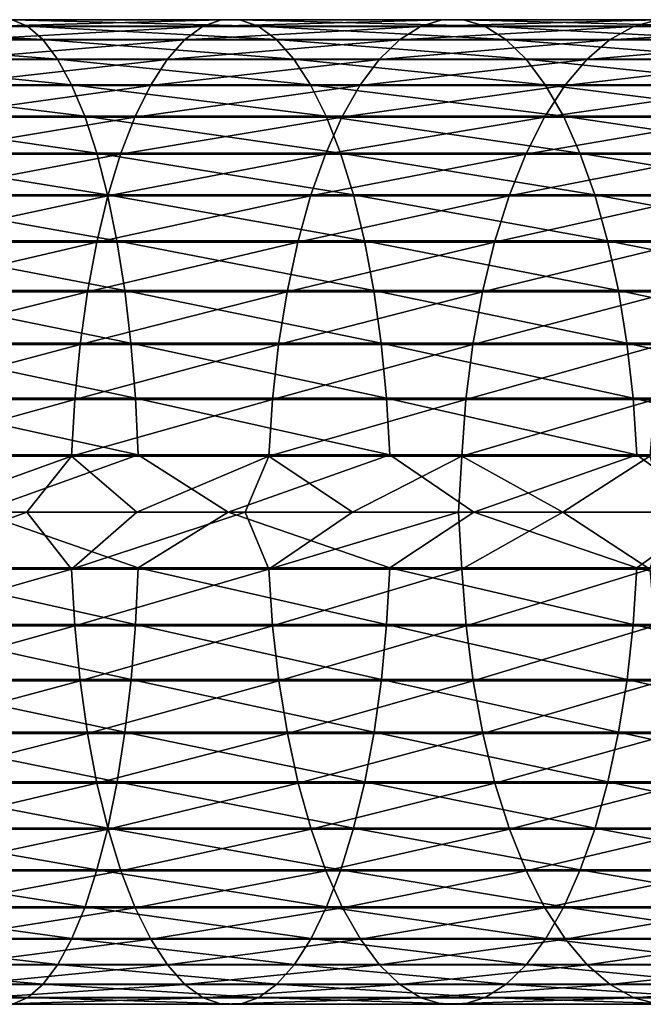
# Model space of a CAD drawing. Header units: metres. Extents: x -23 to 265, y -23 to 70.
# Tile 57 of 64: x 158 to 176, y -14 to 14. Entities that reach past the tile are written whole.
import ezdxf

# ---------------------------------------------------------------- set-up
doc = ezdxf.new("R2010")
doc.units = ezdxf.units.M
doc.layers.add('solid_SWIVIEL_SPOUT_SW0001', color=7, linetype='CONTINUOUS')

msp = doc.modelspace()

# ---------------------------------------------------------------- linework, layer by layer
at = {"layer": 'solid_SWIVIEL_SPOUT_SW0001'}
for points in [[(151.511765, 13.977437, 301.974182), (151.868668, 13.790409, 303.553253), (158.524017, 13.790409, 301.857758)], [(158.081879, 13.977437, 300.300385), (151.511765, 13.977437, 301.974182), (158.524017, 13.790409, 301.857758)], [(157.63681, 13.975067, 298.732666), (158.081879, 13.977437, 300.300385), (164.551392, 13.977437, 298.272278)], [(164.021835, 13.975067, 296.731018), (157.63681, 13.975067, 298.732666), (164.551392, 13.977437, 298.272278)], [(158.081879, 13.977437, 300.300385), (158.524017, 13.790409, 301.857758), (165.077454, 13.790409, 299.803314)], [(164.551392, 13.977437, 298.272278), (158.081879, 13.977437, 300.300385), (165.077454, 13.790409, 299.803314)], [(164.021835, 13.975067, 296.731018), (164.551392, 13.977437, 298.272278), (170.901215, 13.977437, 295.895782)], [(170.288742, 13.975067, 294.385559), (164.021835, 13.975067, 296.731018), (170.901215, 13.977437, 295.895782)], [(164.551392, 13.977437, 298.272278), (165.077454, 13.790409, 299.803314), (171.509659, 13.790409, 297.395996)], [(170.901215, 13.977437, 295.895782), (164.551392, 13.977437, 298.272278), (171.509659, 13.790409, 297.395996)], [(170.288742, 13.975067, 294.385559), (170.901215, 13.977437, 295.895782), (177.11261, 13.977437, 293.177948)], [(176.419022, 13.975067, 291.703217), (170.288742, 13.975067, 294.385559), (177.11261, 13.977437, 293.177948)], [(170.901215, 13.977437, 295.895782), (171.509659, 13.790409, 297.395996), (177.80162, 13.790409, 294.642914)], [(177.11261, 13.977437, 293.177948), (170.901215, 13.977437, 295.895782), (177.80162, 13.790409, 294.642914)], [(151.868668, 13.790409, 303.553253), (152.218353, 13.416516, 305.100433), (158.957214, 13.416516, 303.383667)], [(158.524017, 13.790409, 301.857758), (151.868668, 13.790409, 303.553253), (158.957214, 13.416516, 303.383667)], [(156.761932, 13.404825, 295.65097), (157.194824, 13.78333, 297.175812), (163.495956, 13.78333, 295.20047)], [(162.980881, 13.404825, 293.701385), (156.761932, 13.404825, 295.65097), (163.495956, 13.78333, 295.20047)], [(157.194824, 13.78333, 297.175812), (157.63681, 13.975067, 298.732666), (164.021835, 13.975067, 296.731018)], [(163.495956, 13.78333, 295.20047), (157.194824, 13.78333, 297.175812), (164.021835, 13.975067, 296.731018)], [(158.524017, 13.790409, 301.857758), (158.957214, 13.416516, 303.383667), (165.59288, 13.416516, 301.303467)], [(165.077454, 13.790409, 299.803314), (158.524017, 13.790409, 301.857758), (165.59288, 13.416516, 301.303467)], [(162.980881, 13.404825, 293.701385), (163.495956, 13.78333, 295.20047), (169.680511, 13.78333, 292.885864)], [(169.084778, 13.404825, 291.416931), (162.980881, 13.404825, 293.701385), (169.680511, 13.78333, 292.885864)], [(163.495956, 13.78333, 295.20047), (164.021835, 13.975067, 296.731018), (170.288742, 13.975067, 294.385559)], [(169.680511, 13.78333, 292.885864), (163.495956, 13.78333, 295.20047), (170.288742, 13.975067, 294.385559)], [(165.077454, 13.790409, 299.803314), (165.59288, 13.416516, 301.303467), (172.105789, 13.416516, 298.865936)], [(171.509659, 13.790409, 297.395996), (165.077454, 13.790409, 299.803314), (172.105789, 13.416516, 298.865936)], [(169.084778, 13.404825, 291.416931), (169.680511, 13.78333, 292.885864), (175.73024, 13.78333, 290.23877)], [(175.055618, 13.404825, 288.804382), (169.084778, 13.404825, 291.416931), (175.73024, 13.78333, 290.23877)], [(169.680511, 13.78333, 292.885864), (170.288742, 13.975067, 294.385559), (176.419022, 13.975067, 291.703217)], [(175.73024, 13.78333, 290.23877), (169.680511, 13.78333, 292.885864), (176.419022, 13.975067, 291.703217)], [(171.509659, 13.790409, 297.395996), (172.105789, 13.416516, 298.865936), (178.476715, 13.416516, 296.078308)], [(177.80162, 13.790409, 294.642914), (171.509659, 13.790409, 297.395996), (178.476715, 13.416516, 296.078308)], [(175.055618, 13.404825, 288.804382), (175.73024, 13.78333, 290.23877), (181.627274, 13.78333, 287.267029)], [(180.875748, 13.404825, 285.871368), (175.055618, 13.404825, 288.804382), (181.627274, 13.78333, 287.267029)], [(175.73024, 13.78333, 290.23877), (176.419022, 13.975067, 291.703217), (182.394562, 13.975067, 288.691925)], [(181.627274, 13.78333, 287.267029), (175.73024, 13.78333, 290.23877), (182.394562, 13.975067, 288.691925)], [(152.218353, 13.416516, 305.100433), (152.556107, 12.860826, 306.594757), (159.37561, 12.860826, 304.857452)], [(158.957214, 13.416516, 303.383667), (152.218353, 13.416516, 305.100433), (159.37561, 12.860826, 304.857452)], [(156.343964, 12.84468, 294.178741), (156.761932, 13.404825, 295.65097), (162.980881, 13.404825, 293.701385)], [(162.483597, 12.84468, 292.254059), (156.343964, 12.84468, 294.178741), (162.980881, 13.404825, 293.701385)], [(158.957214, 13.416516, 303.383667), (159.37561, 12.860826, 304.857452), (166.090714, 12.860826, 302.752319)], [(165.59288, 13.416516, 301.303467), (158.957214, 13.416516, 303.383667), (166.090714, 12.860826, 302.752319)], [(162.483597, 12.84468, 292.254059), (162.980881, 13.404825, 293.701385), (169.084778, 13.404825, 291.416931)], [(168.509628, 12.84468, 289.998749), (162.483597, 12.84468, 292.254059), (169.084778, 13.404825, 291.416931)], [(165.59288, 13.416516, 301.303467), (166.090714, 12.860826, 302.752319), (172.681564, 12.860826, 300.285645)], [(172.105789, 13.416516, 298.865936), (165.59288, 13.416516, 301.303467), (172.681564, 12.860826, 300.285645)], [(168.509628, 12.84468, 289.998749), (169.084778, 13.404825, 291.416931), (175.055618, 13.404825, 288.804382)], [(174.404282, 12.84468, 287.419495), (168.509628, 12.84468, 289.998749), (175.055618, 13.404825, 288.804382)], [(172.105789, 13.416516, 298.865936), (172.681564, 12.860826, 300.285645), (179.128738, 12.860826, 297.46463)], [(178.476715, 13.416516, 296.078308), (172.105789, 13.416516, 298.865936), (179.128738, 12.860826, 297.46463)], [(174.404282, 12.84468, 287.419495), (175.055618, 13.404825, 288.804382), (180.875748, 13.404825, 285.871368)], [(180.150162, 12.84468, 284.523926), (174.404282, 12.84468, 287.419495), (180.875748, 13.404825, 285.871368)], [(152.556107, 12.860826, 306.594757), (152.877319, 12.130866, 308.015961), (159.773544, 12.130866, 306.259125)], [(159.37561, 12.860826, 304.857452), (152.556107, 12.860826, 306.594757), (159.773544, 12.130866, 306.259125)], [(159.37561, 12.860826, 304.857452), (159.773544, 12.130866, 306.259125), (166.564178, 12.130866, 304.13031)], [(166.090714, 12.860826, 302.752319), (159.37561, 12.860826, 304.857452), (166.564178, 12.130866, 304.13031)], [(166.090714, 12.860826, 302.752319), (166.564178, 12.130866, 304.13031), (173.229172, 12.130866, 301.635864)], [(172.681564, 12.860826, 300.285645), (166.090714, 12.860826, 302.752319), (173.229172, 12.130866, 301.635864)], [(172.681564, 12.860826, 300.285645), (173.229172, 12.130866, 301.635864), (179.748856, 12.130866, 298.783142)], [(179.128738, 12.860826, 297.46463), (172.681564, 12.860826, 300.285645), (179.748856, 12.130866, 298.783142)], [(155.946625, 12.110486, 292.779144), (156.343964, 12.84468, 294.178741), (162.483597, 12.84468, 292.254059)], [(162.010818, 12.110486, 290.878082), (155.946625, 12.110486, 292.779144), (162.483597, 12.84468, 292.254059)], [(162.010818, 12.110486, 290.878082), (162.483597, 12.84468, 292.254059), (168.509628, 12.84468, 289.998749)], [(167.962814, 12.110486, 288.650482), (162.010818, 12.110486, 290.878082), (168.509628, 12.84468, 289.998749)], [(167.962814, 12.110486, 288.650482), (168.509628, 12.84468, 289.998749), (174.404282, 12.84468, 287.419495)], [(173.785065, 12.110486, 286.102905), (167.962814, 12.110486, 288.650482), (174.404282, 12.84468, 287.419495)], [(173.785065, 12.110486, 286.102905), (174.404282, 12.84468, 287.419495), (180.150162, 12.84468, 284.523926)], [(179.460342, 12.110486, 283.24292), (173.785065, 12.110486, 286.102905), (180.150162, 12.84468, 284.523926)], [(152.877319, 12.130866, 308.015961), (153.177658, 11.23653, 309.344818), (160.145599, 11.23653, 307.569672)], [(159.773544, 12.130866, 306.259125), (152.877319, 12.130866, 308.015961), (160.145599, 11.23653, 307.569672)], [(155.575272, 11.212191, 291.471069), (155.946625, 12.110486, 292.779144), (162.010818, 12.110486, 290.878082)], [(161.56897, 11.212191, 289.592102), (155.575272, 11.212191, 291.471069), (162.010818, 12.110486, 290.878082)], [(159.773544, 12.130866, 306.259125), (160.145599, 11.23653, 307.569672), (167.006866, 11.23653, 305.418762)], [(166.564178, 12.130866, 304.13031), (159.773544, 12.130866, 306.259125), (167.006866, 11.23653, 305.418762)], [(161.56897, 11.212191, 289.592102), (162.010818, 12.110486, 290.878082), (167.962814, 12.110486, 288.650482)], [(167.451782, 11.212191, 287.390411), (161.56897, 11.212191, 289.592102), (167.962814, 12.110486, 288.650482)], [(166.564178, 12.130866, 304.13031), (167.006866, 11.23653, 305.418762), (173.74118, 11.23653, 302.898376)], [(173.229172, 12.130866, 301.635864), (166.564178, 12.130866, 304.13031), (173.74118, 11.23653, 302.898376)], [(167.451782, 11.212191, 287.390411), (167.962814, 12.110486, 288.650482), (173.785065, 12.110486, 286.102905)], [(173.206345, 11.212191, 284.872467), (167.451782, 11.212191, 287.390411), (173.785065, 12.110486, 286.102905)], [(173.206345, 11.212191, 284.872467), (173.785065, 12.110486, 286.102905), (179.460342, 12.110486, 283.24292)], [(178.815674, 11.212191, 282.045715), (173.206345, 11.212191, 284.872467), (179.460342, 12.110486, 283.24292)], [(173.229172, 12.130866, 301.635864), (173.74118, 11.23653, 302.898376), (180.32869, 11.23653, 300.015961)], [(179.748856, 12.130866, 298.783142), (173.229172, 12.130866, 301.635864), (180.32869, 11.23653, 300.015961)], [(153.177658, 11.23653, 309.344818), (153.453049, 10.189936, 310.563263), (160.486771, 10.189936, 308.771393)], [(160.145599, 11.23653, 307.569672), (153.177658, 11.23653, 309.344818), (160.486771, 10.189936, 308.771393)], [(155.23494, 10.161966, 290.272278), (155.575272, 11.212191, 291.471069), (161.56897, 11.212191, 289.592102)], [(161.164047, 10.161966, 288.413574), (155.23494, 10.161966, 290.272278), (161.56897, 11.212191, 289.592102)], [(160.145599, 11.23653, 307.569672), (160.486771, 10.189936, 308.771393), (167.412781, 10.189936, 306.600159)], [(167.006866, 11.23653, 305.418762), (160.145599, 11.23653, 307.569672), (167.412781, 10.189936, 306.600159)], [(161.164047, 10.161966, 288.413574), (161.56897, 11.212191, 289.592102), (167.451782, 11.212191, 287.390411)], [(166.983444, 10.161966, 286.235596), (161.164047, 10.161966, 288.413574), (167.451782, 11.212191, 287.390411)], [(166.983444, 10.161966, 286.235596), (167.451782, 11.212191, 287.390411), (173.206345, 11.212191, 284.872467)], [(172.67598, 10.161966, 283.744812), (166.983444, 10.161966, 286.235596), (173.206345, 11.212191, 284.872467)], [(167.006866, 11.23653, 305.418762), (167.412781, 10.189936, 306.600159), (174.210663, 10.189936, 304.055969)], [(173.74118, 11.23653, 302.898376), (167.006866, 11.23653, 305.418762), (174.210663, 10.189936, 304.055969)], [(172.67598, 10.161966, 283.744812), (173.206345, 11.212191, 284.872467), (178.815674, 11.212191, 282.045715)], [(178.224838, 10.161966, 280.948517), (172.67598, 10.161966, 283.744812), (178.815674, 11.212191, 282.045715)], [(173.74118, 11.23653, 302.898376), (174.210663, 10.189936, 304.055969), (180.860336, 10.189936, 301.146362)], [(180.32869, 11.23653, 300.015961), (173.74118, 11.23653, 302.898376), (180.860336, 10.189936, 301.146362)], [(153.453049, 10.189936, 310.563263), (153.699768, 9.005264, 311.654846), (160.792404, 9.005264, 309.847961)], [(160.486771, 10.189936, 308.771393), (153.453049, 10.189936, 310.563263), (160.792404, 9.005264, 309.847961)], [(154.930252, 8.974045, 289.199036), (155.23494, 10.161966, 290.272278), (161.164047, 10.161966, 288.413574)], [(160.801514, 8.974045, 287.358459), (154.930252, 8.974045, 289.199036), (161.164047, 10.161966, 288.413574)], [(160.486771, 10.189936, 308.771393), (160.792404, 9.005264, 309.847961), (167.776443, 9.005264, 307.658539)], [(167.412781, 10.189936, 306.600159), (160.486771, 10.189936, 308.771393), (167.776443, 9.005264, 307.658539)], [(160.801514, 8.974045, 287.358459), (161.164047, 10.161966, 288.413574), (166.983444, 10.161966, 286.235596)], [(166.564148, 8.974045, 285.201721), (160.801514, 8.974045, 287.358459), (166.983444, 10.161966, 286.235596)], [(166.564148, 8.974045, 285.201721), (166.983444, 10.161966, 286.235596), (172.67598, 10.161966, 283.744812)], [(172.201157, 8.974045, 282.735229), (166.564148, 8.974045, 285.201721), (172.67598, 10.161966, 283.744812)], [(167.412781, 10.189936, 306.600159), (167.776443, 9.005264, 307.658539), (174.631256, 9.005264, 305.093048)], [(174.210663, 10.189936, 304.055969), (167.412781, 10.189936, 306.600159), (174.631256, 9.005264, 305.093048)], [(172.201157, 8.974045, 282.735229), (172.67598, 10.161966, 283.744812), (178.224838, 10.161966, 280.948517)], [(177.695892, 8.974045, 279.966217), (172.201157, 8.974045, 282.735229), (178.224838, 10.161966, 280.948517)], [(174.210663, 10.189936, 304.055969), (174.631256, 9.005264, 305.093048), (181.336639, 9.005264, 302.159088)], [(180.860336, 10.189936, 301.146362), (174.210663, 10.189936, 304.055969), (181.336639, 9.005264, 302.159088)], [(153.699768, 9.005264, 311.654846), (153.914459, 7.698569, 312.604767), (161.058365, 7.698569, 310.78479)], [(160.792404, 9.005264, 309.847961), (153.699768, 9.005264, 311.654846), (161.058365, 7.698569, 310.78479)], [(154.665314, 7.664522, 288.265869), (154.930252, 8.974045, 289.199036), (160.801514, 8.974045, 287.358459)], [(160.486298, 7.664522, 286.44104), (154.665314, 7.664522, 288.265869), (160.801514, 8.974045, 287.358459)], [(160.486298, 7.664522, 286.44104), (160.801514, 8.974045, 287.358459), (166.564148, 8.974045, 285.201721)], [(166.199585, 7.664522, 284.302795), (160.486298, 7.664522, 286.44104), (166.564148, 8.974045, 285.201721)], [(160.792404, 9.005264, 309.847961), (161.058365, 7.698569, 310.78479), (168.092896, 7.698569, 308.579559)], [(167.776443, 9.005264, 307.658539), (160.792404, 9.005264, 309.847961), (168.092896, 7.698569, 308.579559)], [(166.199585, 7.664522, 284.302795), (166.564148, 8.974045, 285.201721), (172.201157, 8.974045, 282.735229)], [(171.7883, 7.664522, 281.857422), (166.199585, 7.664522, 284.302795), (172.201157, 8.974045, 282.735229)], [(167.776443, 9.005264, 307.658539), (168.092896, 7.698569, 308.579559), (174.997269, 7.698569, 305.995514)], [(174.631256, 9.005264, 305.093048), (167.776443, 9.005264, 307.658539), (174.997269, 7.698569, 305.995514)], [(171.7883, 7.664522, 281.857422), (172.201157, 8.974045, 282.735229), (177.695892, 8.974045, 279.966217)], [(177.235962, 7.664522, 279.112122), (171.7883, 7.664522, 281.857422), (177.695892, 8.974045, 279.966217)], [(174.631256, 9.005264, 305.093048), (174.997269, 7.698569, 305.995514), (181.751114, 7.698569, 303.040344)], [(181.336639, 9.005264, 302.159088), (174.631256, 9.005264, 305.093048), (181.751114, 7.698569, 303.040344)], [(153.914459, 7.698569, 312.604767), (154.094223, 6.287555, 313.400116), (161.281067, 6.287555, 311.569214)], [(161.058365, 7.698569, 310.78479), (153.914459, 7.698569, 312.604767), (161.281067, 6.287555, 311.569214)], [(154.443756, 6.251143, 287.485382), (154.665314, 7.664522, 288.265869), (160.486298, 7.664522, 286.44104)], [(160.222672, 6.251143, 285.673767), (154.443756, 6.251143, 287.485382), (160.486298, 7.664522, 286.44104)], [(160.222672, 6.251143, 285.673767), (160.486298, 7.664522, 286.44104), (166.199585, 7.664522, 284.302795)], [(165.894669, 6.251143, 283.550964), (160.222672, 6.251143, 285.673767), (166.199585, 7.664522, 284.302795)], [(161.058365, 7.698569, 310.78479), (161.281067, 6.287555, 311.569214), (168.357849, 6.287555, 309.350708)], [(168.092896, 7.698569, 308.579559), (161.058365, 7.698569, 310.78479), (168.357849, 6.287555, 309.350708)], [(165.894669, 6.251143, 283.550964), (166.199585, 7.664522, 284.302795), (171.7883, 7.664522, 281.857422)], [(171.443008, 6.251143, 281.12326), (165.894669, 6.251143, 283.550964), (171.7883, 7.664522, 281.857422)], [(168.092896, 7.698569, 308.579559), (168.357849, 6.287555, 309.350708), (175.303726, 6.287555, 306.75116)], [(174.997269, 7.698569, 305.995514), (168.092896, 7.698569, 308.579559), (175.303726, 6.287555, 306.75116)], [(171.443008, 6.251143, 281.12326), (171.7883, 7.664522, 281.857422), (177.235962, 7.664522, 279.112122)], [(176.851318, 6.251143, 278.397797), (171.443008, 6.251143, 281.12326), (177.235962, 7.664522, 279.112122)], [(174.997269, 7.698569, 305.995514), (175.303726, 6.287555, 306.75116), (182.09816, 6.287555, 303.778198)], [(181.751114, 7.698569, 303.040344), (174.997269, 7.698569, 305.995514), (182.09816, 6.287555, 303.778198)], [(154.094223, 6.287555, 313.400116), (154.236618, 4.791343, 314.030151), (161.457458, 4.791343, 312.190582)], [(161.281067, 6.287555, 311.569214), (154.094223, 6.287555, 313.400116), (161.457458, 4.791343, 312.190582)], [(154.268539, 4.753058, 286.868225), (154.443756, 6.251143, 287.485382), (160.222672, 6.251143, 285.673767)], [(160.014191, 4.753058, 285.067017), (154.268539, 4.753058, 286.868225), (160.222672, 6.251143, 285.673767)], [(160.014191, 4.753058, 285.067017), (160.222672, 6.251143, 285.673767), (165.894669, 6.251143, 283.550964)], [(165.653549, 4.753058, 282.956421), (160.014191, 4.753058, 285.067017), (165.894669, 6.251143, 283.550964)], [(161.281067, 6.287555, 311.569214), (161.457458, 4.791343, 312.190582), (168.567749, 4.791343, 309.961578)], [(168.357849, 6.287555, 309.350708), (161.281067, 6.287555, 311.569214), (168.567749, 4.791343, 309.961578)], [(165.653549, 4.753058, 282.956421), (165.894669, 6.251143, 283.550964), (171.443008, 6.251143, 281.12326)], [(171.169952, 4.753058, 280.542694), (165.653549, 4.753058, 282.956421), (171.443008, 6.251143, 281.12326)], [(168.357849, 6.287555, 309.350708), (168.567749, 4.791343, 309.961578), (175.546478, 4.791343, 307.349731)], [(175.303726, 6.287555, 306.75116), (168.357849, 6.287555, 309.350708), (175.546478, 4.791343, 307.349731)], [(171.169952, 4.753058, 280.542694), (171.443008, 6.251143, 281.12326), (176.851318, 6.251143, 278.397797)], [(176.547134, 4.753058, 277.832916), (171.169952, 4.753058, 280.542694), (176.851318, 6.251143, 278.397797)], [(175.303726, 6.287555, 306.75116), (175.546478, 4.791343, 307.349731), (182.373062, 4.791343, 304.362701)], [(182.09816, 6.287555, 303.778198), (175.303726, 6.287555, 306.75116), (182.373062, 4.791343, 304.362701)], [(154.142059, 3.190568, 286.422699), (154.268539, 4.753058, 286.868225), (160.014191, 4.753058, 285.067017)], [(159.863708, 3.190568, 284.629028), (154.142059, 3.190568, 286.422699), (160.014191, 4.753058, 285.067017)], [(154.236618, 4.791343, 314.030151), (154.339722, 3.230207, 314.486298), (161.58519, 3.230207, 312.640472)], [(161.457458, 4.791343, 312.190582), (154.236618, 4.791343, 314.030151), (161.58519, 3.230207, 312.640472)], [(159.863708, 3.190568, 284.629028), (160.014191, 4.753058, 285.067017), (165.653549, 4.753058, 282.956421)], [(165.479492, 3.190568, 282.527252), (159.863708, 3.190568, 284.629028), (165.653549, 4.753058, 282.956421)], [(161.457458, 4.791343, 312.190582), (161.58519, 3.230207, 312.640472), (168.719711, 3.230207, 310.40387)], [(168.567749, 4.791343, 309.961578), (161.457458, 4.791343, 312.190582), (168.719711, 3.230207, 310.40387)], [(165.479492, 3.190568, 282.527252), (165.653549, 4.753058, 282.956421), (171.169952, 4.753058, 280.542694)], [(170.972855, 3.190568, 280.123596), (165.479492, 3.190568, 282.527252), (171.169952, 4.753058, 280.542694)], [(168.567749, 4.791343, 309.961578), (168.719711, 3.230207, 310.40387), (175.722244, 3.230207, 307.783112)], [(175.546478, 4.791343, 307.349731), (168.567749, 4.791343, 309.961578), (175.722244, 3.230207, 307.783112)], [(170.972855, 3.190568, 280.123596), (171.169952, 4.753058, 280.542694), (176.547134, 4.753058, 277.832916)], [(176.32756, 3.190568, 277.425171), (170.972855, 3.190568, 280.123596), (176.547134, 4.753058, 277.832916)], [(175.546478, 4.791343, 307.349731), (175.722244, 3.230207, 307.783112), (182.572098, 3.230207, 304.785919)], [(182.373062, 4.791343, 304.362701), (175.546478, 4.791343, 307.349731), (182.572098, 3.230207, 304.785919)], [(154.066025, 1.584845, 286.154877), (154.142059, 3.190568, 286.422699), (159.863708, 3.190568, 284.629028)], [(159.773239, 1.584845, 284.365723), (154.066025, 1.584845, 286.154877), (159.863708, 3.190568, 284.629028)], [(154.339722, 3.230207, 314.486298), (154.40213, 1.625301, 314.762421), (161.662506, 1.625301, 312.912811)], [(161.58519, 3.230207, 312.640472), (154.339722, 3.230207, 314.486298), (161.662506, 1.625301, 312.912811)], [(159.773239, 1.584845, 284.365723), (159.863708, 3.190568, 284.629028), (165.479492, 3.190568, 282.527252)], [(165.374863, 1.584845, 282.269257), (159.773239, 1.584845, 284.365723), (165.479492, 3.190568, 282.527252)], [(161.58519, 3.230207, 312.640472), (161.662506, 1.625301, 312.912811), (168.811691, 1.625301, 310.6716)], [(168.719711, 3.230207, 310.40387), (161.58519, 3.230207, 312.640472), (168.811691, 1.625301, 310.6716)], [(165.374863, 1.584845, 282.269257), (165.479492, 3.190568, 282.527252), (170.972855, 3.190568, 280.123596)], [(170.854355, 1.584845, 279.871674), (165.374863, 1.584845, 282.269257), (170.972855, 3.190568, 280.123596)], [(168.719711, 3.230207, 310.40387), (168.811691, 1.625301, 310.6716), (175.828629, 1.625301, 308.045441)], [(175.722244, 3.230207, 307.783112), (168.719711, 3.230207, 310.40387), (175.828629, 1.625301, 308.045441)], [(170.854355, 1.584845, 279.871674), (170.972855, 3.190568, 280.123596), (176.32756, 3.190568, 277.425171)], [(176.195557, 1.584845, 277.180023), (170.854355, 1.584845, 279.871674), (176.32756, 3.190568, 277.425171)], [(175.722244, 3.230207, 307.783112), (175.828629, 1.625301, 308.045441), (182.692581, 1.625301, 305.042084)], [(182.572098, 3.230207, 304.785919), (175.722244, 3.230207, 307.783112), (182.692581, 1.625301, 305.042084)], [(155.35672, 0, 285.686035), (154.066025, 1.584845, 286.154877), (159.773239, 1.584845, 284.365723)], [(157.125488, 0, 314.215302), (161.662506, 1.625301, 312.912811), (154.40213, 1.625301, 314.762421)], [(158.50499, 0, 284.69809), (155.35672, 0, 285.686035), (159.773239, 1.584845, 284.365723)], [(157.125488, 0, 314.215302), (164.219315, 0, 312.259125), (161.662506, 1.625301, 312.912811)], [(161.622223, 0, 283.61618), (158.50499, 0, 284.69809), (159.773239, 1.584845, 284.365723)], [(161.622223, 0, 283.61618), (159.773239, 1.584845, 284.365723), (165.374863, 1.584845, 282.269257)], [(164.705582, 0, 282.441254), (161.622223, 0, 283.61618), (165.374863, 1.584845, 282.269257)], [(164.219315, 0, 312.259125), (168.811691, 1.625301, 310.6716), (161.662506, 1.625301, 312.912811)], [(164.219315, 0, 312.259125), (171.198776, 0, 309.927582), (168.811691, 1.625301, 310.6716)], [(167.752335, 0, 281.174408), (164.705582, 0, 282.441254), (165.374863, 1.584845, 282.269257)], [(167.752335, 0, 281.174408), (165.374863, 1.584845, 282.269257), (170.854355, 1.584845, 279.871674)], [(170.759705, 0, 279.816711), (167.752335, 0, 281.174408), (170.854355, 1.584845, 279.871674)], [(171.198776, 0, 309.927582), (175.828629, 1.625301, 308.045441), (168.811691, 1.625301, 310.6716)], [(173.725006, 0, 278.369446), (170.759705, 0, 279.816711), (170.854355, 1.584845, 279.871674)], [(173.725006, 0, 278.369446), (170.854355, 1.584845, 279.871674), (176.195557, 1.584845, 277.180023)], [(171.198776, 0, 309.927582), (178.044037, 0, 307.227325), (175.828629, 1.625301, 308.045441)], [(176.645569, 0, 276.833862), (173.725006, 0, 278.369446), (176.195557, 1.584845, 277.180023)], [(178.044037, 0, 307.227325), (182.692581, 1.625301, 305.042084), (175.828629, 1.625301, 308.045441)], [(161.663773, -1.584845, 312.917297), (157.125488, 0, 314.215302), (154.403168, -1.584845, 314.766968)], [(161.663773, -1.584845, 312.917297), (164.219315, 0, 312.259125), (157.125488, 0, 314.215302)], [(168.813217, -1.584845, 310.676025), (164.219315, 0, 312.259125), (161.663773, -1.584845, 312.917297)], [(168.813217, -1.584845, 310.676025), (171.198776, 0, 309.927582), (164.219315, 0, 312.259125)], [(175.830383, -1.584845, 308.049774), (171.198776, 0, 309.927582), (168.813217, -1.584845, 310.676025)], [(175.830383, -1.584845, 308.049774), (178.044037, 0, 307.227325), (171.198776, 0, 309.927582)], [(176.197769, -1.625301, 277.184143), (173.725006, 0, 278.369446), (176.645569, 0, 276.833862)], [(182.694565, -1.584845, 305.046295), (178.044037, 0, 307.227325), (175.830383, -1.584845, 308.049774)], [(154.067291, -1.625301, 286.159363), (155.35672, 0, 285.686035), (158.50499, 0, 284.69809)], [(159.77475, -1.625301, 284.370148), (154.067291, -1.625301, 286.159363), (158.50499, 0, 284.69809)], [(159.77475, -1.625301, 284.370148), (158.50499, 0, 284.69809), (161.622223, 0, 283.61618)], [(159.77475, -1.625301, 284.370148), (161.622223, 0, 283.61618), (164.705582, 0, 282.441254)], [(165.376617, -1.625301, 282.27359), (159.77475, -1.625301, 284.370148), (164.705582, 0, 282.441254)], [(165.376617, -1.625301, 282.27359), (164.705582, 0, 282.441254), (167.752335, 0, 281.174408)], [(165.376617, -1.625301, 282.27359), (167.752335, 0, 281.174408), (170.759705, 0, 279.816711)], [(170.856339, -1.625301, 279.875885), (165.376617, -1.625301, 282.27359), (170.759705, 0, 279.816711)], [(170.856339, -1.625301, 279.875885), (170.759705, 0, 279.816711), (173.725006, 0, 278.369446)], [(176.197769, -1.625301, 277.184143), (170.856339, -1.625301, 279.875885), (173.725006, 0, 278.369446)], [(154.144608, -3.230207, 286.431671), (154.067291, -1.625301, 286.159363), (159.77475, -1.625301, 284.370148)], [(159.86673, -3.230207, 284.637848), (154.144608, -3.230207, 286.431671), (159.77475, -1.625301, 284.370148)], [(154.403168, -1.584845, 314.766968), (154.341782, -3.190568, 314.495422), (161.587738, -3.190568, 312.649445)], [(161.663773, -1.584845, 312.917297), (154.403168, -1.584845, 314.766968), (161.587738, -3.190568, 312.649445)], [(159.86673, -3.230207, 284.637848), (159.77475, -1.625301, 284.370148), (165.376617, -1.625301, 282.27359)], [(165.483002, -3.230207, 282.535919), (159.86673, -3.230207, 284.637848), (165.376617, -1.625301, 282.27359)], [(161.663773, -1.584845, 312.917297), (161.587738, -3.190568, 312.649445), (168.722748, -3.190568, 310.41272)], [(168.813217, -1.584845, 310.676025), (161.663773, -1.584845, 312.917297), (168.722748, -3.190568, 310.41272)], [(165.483002, -3.230207, 282.535919), (165.376617, -1.625301, 282.27359), (170.856339, -1.625301, 279.875885)], [(170.976822, -3.230207, 280.13205), (165.483002, -3.230207, 282.535919), (170.856339, -1.625301, 279.875885)], [(168.813217, -1.584845, 310.676025), (168.722748, -3.190568, 310.41272), (175.725754, -3.190568, 307.791779)], [(175.830383, -1.584845, 308.049774), (168.813217, -1.584845, 310.676025), (175.725754, -3.190568, 307.791779)], [(170.976822, -3.230207, 280.13205), (170.856339, -1.625301, 279.875885), (176.197769, -1.625301, 277.184143)], [(176.331985, -3.230207, 277.43338), (170.976822, -3.230207, 280.13205), (176.197769, -1.625301, 277.184143)], [(175.830383, -1.584845, 308.049774), (175.725754, -3.190568, 307.791779), (182.57608, -3.190568, 304.794373)], [(182.694565, -1.584845, 305.046295), (175.830383, -1.584845, 308.049774), (182.57608, -3.190568, 304.794373)], [(154.272324, -4.791343, 286.881561), (154.144608, -3.230207, 286.431671), (159.86673, -3.230207, 284.637848)], [(154.341782, -3.190568, 314.495422), (154.239685, -4.753058, 314.043671), (161.461258, -4.753058, 312.203949)], [(160.018707, -4.791343, 285.080139), (154.272324, -4.791343, 286.881561), (159.86673, -3.230207, 284.637848)], [(161.587738, -3.190568, 312.649445), (154.341782, -3.190568, 314.495422), (161.461258, -4.753058, 312.203949)], [(160.018707, -4.791343, 285.080139), (159.86673, -3.230207, 284.637848), (165.483002, -3.230207, 282.535919)], [(165.658768, -4.791343, 282.969299), (160.018707, -4.791343, 285.080139), (165.483002, -3.230207, 282.535919)], [(161.587738, -3.190568, 312.649445), (161.461258, -4.753058, 312.203949), (168.57225, -4.753058, 309.974701)], [(168.722748, -3.190568, 310.41272), (161.587738, -3.190568, 312.649445), (168.57225, -4.753058, 309.974701)], [(165.658768, -4.791343, 282.969299), (165.483002, -3.230207, 282.535919), (170.976822, -3.230207, 280.13205)], [(171.175873, -4.791343, 280.555267), (165.658768, -4.791343, 282.969299), (170.976822, -3.230207, 280.13205)], [(168.722748, -3.190568, 310.41272), (168.57225, -4.753058, 309.974701), (175.551697, -4.753058, 307.362579)], [(175.725754, -3.190568, 307.791779), (168.722748, -3.190568, 310.41272), (175.551697, -4.753058, 307.362579)], [(171.175873, -4.791343, 280.555267), (170.976822, -3.230207, 280.13205), (176.331985, -3.230207, 277.43338)], [(176.553726, -4.791343, 277.845154), (171.175873, -4.791343, 280.555267), (176.331985, -3.230207, 277.43338)], [(175.725754, -3.190568, 307.791779), (175.551697, -4.753058, 307.362579), (182.378967, -4.753058, 304.375275)], [(182.57608, -3.190568, 304.794373), (175.725754, -3.190568, 307.791779), (182.378967, -4.753058, 304.375275)], [(154.239685, -4.753058, 314.043671), (154.098251, -6.251143, 313.417908), (161.286041, -6.251143, 311.586761)], [(161.461258, -4.753058, 312.203949), (154.239685, -4.753058, 314.043671), (161.286041, -6.251143, 311.586761)], [(154.44873, -6.287555, 287.50293), (154.272324, -4.791343, 286.881561), (160.018707, -4.791343, 285.080139)], [(160.228592, -6.287555, 285.69101), (154.44873, -6.287555, 287.50293), (160.018707, -4.791343, 285.080139)], [(160.228592, -6.287555, 285.69101), (160.018707, -4.791343, 285.080139), (165.658768, -4.791343, 282.969299)], [(165.90152, -6.287555, 283.567871), (160.228592, -6.287555, 285.69101), (165.658768, -4.791343, 282.969299)], [(161.461258, -4.753058, 312.203949), (161.286041, -6.251143, 311.586761), (168.363785, -6.251143, 309.367981)], [(168.57225, -4.753058, 309.974701), (161.461258, -4.753058, 312.203949), (168.363785, -6.251143, 309.367981)], [(165.90152, -6.287555, 283.567871), (165.658768, -4.791343, 282.969299), (171.175873, -4.791343, 280.555267)], [(171.450775, -6.287555, 281.139771), (165.90152, -6.287555, 283.567871), (171.175873, -4.791343, 280.555267)], [(168.57225, -4.753058, 309.974701), (168.363785, -6.251143, 309.367981), (175.310577, -6.251143, 306.768066)], [(175.551697, -4.753058, 307.362579), (168.57225, -4.753058, 309.974701), (175.310577, -6.251143, 306.768066)], [(171.450775, -6.287555, 281.139771), (171.175873, -4.791343, 280.555267), (176.553726, -4.791343, 277.845154)], [(176.859955, -6.287555, 278.413849), (171.450775, -6.287555, 281.139771), (176.553726, -4.791343, 277.845154)], [(175.551697, -4.753058, 307.362579), (175.310577, -6.251143, 306.768066), (182.105911, -6.251143, 303.794708)], [(182.378967, -4.753058, 304.375275), (175.551697, -4.753058, 307.362579), (182.105911, -6.251143, 303.794708)], [(154.098251, -6.251143, 313.417908), (153.919388, -7.664522, 312.626556), (161.064468, -7.664522, 310.806305)], [(161.286041, -6.251143, 311.586761), (154.098251, -6.251143, 313.417908), (161.064468, -7.664522, 310.806305)], [(154.671417, -7.698569, 288.287354), (154.44873, -6.287555, 287.50293), (160.228592, -6.287555, 285.69101)], [(160.493561, -7.698569, 286.462189), (154.671417, -7.698569, 288.287354), (160.228592, -6.287555, 285.69101)], [(160.493561, -7.698569, 286.462189), (160.228592, -6.287555, 285.69101), (165.90152, -6.287555, 283.567871)], [(166.207977, -7.698569, 284.323486), (160.493561, -7.698569, 286.462189), (165.90152, -6.287555, 283.567871)], [(161.286041, -6.251143, 311.586761), (161.064468, -7.664522, 310.806305), (168.100143, -7.664522, 308.600677)], [(168.363785, -6.251143, 309.367981), (161.286041, -6.251143, 311.586761), (168.100143, -7.664522, 308.600677)], [(166.207977, -7.698569, 284.323486), (165.90152, -6.287555, 283.567871), (171.450775, -6.287555, 281.139771)], [(171.797806, -7.698569, 281.877625), (166.207977, -7.698569, 284.323486), (171.450775, -6.287555, 281.139771)], [(168.363785, -6.251143, 309.367981), (168.100143, -7.664522, 308.600677), (175.005661, -7.664522, 306.016235)], [(175.310577, -6.251143, 306.768066), (168.363785, -6.251143, 309.367981), (175.005661, -7.664522, 306.016235)], [(171.797806, -7.698569, 281.877625), (171.450775, -6.287555, 281.139771), (176.859955, -6.287555, 278.413849)], [(177.246567, -7.698569, 279.131805), (171.797806, -7.698569, 281.877625), (176.859955, -6.287555, 278.413849)], [(175.310577, -6.251143, 306.768066), (175.005661, -7.664522, 306.016235), (181.76062, -7.664522, 303.060547)], [(182.105911, -6.251143, 303.794708), (175.310577, -6.251143, 306.768066), (181.76062, -7.664522, 303.060547)], [(153.919388, -7.664522, 312.626556), (153.705536, -8.974045, 311.680359), (160.799545, -8.974045, 309.873108)], [(161.064468, -7.664522, 310.806305), (153.919388, -7.664522, 312.626556), (160.799545, -8.974045, 309.873108)], [(154.937393, -9.005264, 289.224213), (154.671417, -7.698569, 288.287354), (160.493561, -7.698569, 286.462189)], [(160.810013, -9.005264, 287.383179), (154.937393, -9.005264, 289.224213), (160.493561, -7.698569, 286.462189)], [(160.810013, -9.005264, 287.383179), (160.493561, -7.698569, 286.462189), (166.207977, -7.698569, 284.323486)], [(161.064468, -7.664522, 310.806305), (160.799545, -8.974045, 309.873108), (167.784943, -8.974045, 307.683258)], [(166.573975, -9.005264, 285.225983), (160.810013, -9.005264, 287.383179), (166.207977, -7.698569, 284.323486)], [(168.100143, -7.664522, 308.600677), (161.064468, -7.664522, 310.806305), (167.784943, -8.974045, 307.683258)], [(166.573975, -9.005264, 285.225983), (166.207977, -7.698569, 284.323486), (171.797806, -7.698569, 281.877625)], [(172.21228, -9.005264, 282.758881), (166.573975, -9.005264, 285.225983), (171.797806, -7.698569, 281.877625)], [(168.100143, -7.664522, 308.600677), (167.784943, -8.974045, 307.683258), (174.641083, -8.974045, 305.117279)], [(175.005661, -7.664522, 306.016235), (168.100143, -7.664522, 308.600677), (174.641083, -8.974045, 305.117279)], [(172.21228, -9.005264, 282.758881), (171.797806, -7.698569, 281.877625), (177.246567, -7.698569, 279.131805)], [(177.708282, -9.005264, 279.989258), (172.21228, -9.005264, 282.758881), (177.246567, -7.698569, 279.131805)], [(175.005661, -7.664522, 306.016235), (174.641083, -8.974045, 305.117279), (181.347763, -8.974045, 302.182739)], [(181.76062, -7.664522, 303.060547), (175.005661, -7.664522, 306.016235), (181.347763, -8.974045, 302.182739)], [(153.705536, -8.974045, 311.680359), (153.459579, -10.161966, 310.592163), (160.494858, -10.161966, 308.799866)], [(160.799545, -8.974045, 309.873108), (153.705536, -8.974045, 311.680359), (160.494858, -10.161966, 308.799866)], [(155.243027, -10.189936, 290.300781), (154.937393, -9.005264, 289.224213), (160.810013, -9.005264, 287.383179)], [(161.17366, -10.189936, 288.441589), (155.243027, -10.189936, 290.300781), (160.810013, -9.005264, 287.383179)], [(160.799545, -8.974045, 309.873108), (160.494858, -10.161966, 308.799866), (167.422409, -10.161966, 306.628143)], [(167.784943, -8.974045, 307.683258), (160.799545, -8.974045, 309.873108), (167.422409, -10.161966, 306.628143)], [(161.17366, -10.189936, 288.441589), (160.810013, -9.005264, 287.383179), (166.573975, -9.005264, 285.225983)], [(166.994568, -10.189936, 286.263031), (161.17366, -10.189936, 288.441589), (166.573975, -9.005264, 285.225983)], [(166.994568, -10.189936, 286.263031), (166.573975, -9.005264, 285.225983), (172.21228, -9.005264, 282.758881)], [(172.688583, -10.189936, 283.771606), (166.994568, -10.189936, 286.263031), (172.21228, -9.005264, 282.758881)], [(167.784943, -8.974045, 307.683258), (167.422409, -10.161966, 306.628143), (174.221786, -10.161966, 304.083405)], [(174.641083, -8.974045, 305.117279), (167.784943, -8.974045, 307.683258), (174.221786, -10.161966, 304.083405)], [(172.688583, -10.189936, 283.771606), (172.21228, -9.005264, 282.758881), (177.708282, -9.005264, 279.989258)], [(178.238876, -10.189936, 280.974579), (172.688583, -10.189936, 283.771606), (177.708282, -9.005264, 279.989258)], [(174.641083, -8.974045, 305.117279), (174.221786, -10.161966, 304.083405), (180.87294, -10.161966, 301.173157)], [(181.347763, -8.974045, 302.182739), (174.641083, -8.974045, 305.117279), (180.87294, -10.161966, 301.173157)], [(153.459579, -10.161966, 310.592163), (153.18486, -11.212191, 309.376648), (160.154526, -11.212191, 307.601105)], [(160.494858, -10.161966, 308.799866), (153.459579, -10.161966, 310.592163), (160.154526, -11.212191, 307.601105)], [(155.584183, -11.23653, 291.502472), (155.243027, -10.189936, 290.300781), (161.17366, -10.189936, 288.441589)], [(161.579575, -11.23653, 289.622986), (155.584183, -11.23653, 291.502472), (161.17366, -10.189936, 288.441589)], [(160.494858, -10.161966, 308.799866), (160.154526, -11.212191, 307.601105), (167.017471, -11.212191, 305.449615)], [(167.422409, -10.161966, 306.628143), (160.494858, -10.161966, 308.799866), (167.017471, -11.212191, 305.449615)], [(161.579575, -11.23653, 289.622986), (161.17366, -10.189936, 288.441589), (166.994568, -10.189936, 286.263031)], [(167.46405, -11.23653, 287.420654), (161.579575, -11.23653, 289.622986), (166.994568, -10.189936, 286.263031)], [(167.46405, -11.23653, 287.420654), (166.994568, -10.189936, 286.263031), (172.688583, -10.189936, 283.771606)], [(167.422409, -10.161966, 306.628143), (167.017471, -11.212191, 305.449615), (173.753448, -11.212191, 302.928619)], [(174.221786, -10.161966, 304.083405), (167.422409, -10.161966, 306.628143), (173.753448, -11.212191, 302.928619)], [(173.220245, -11.23653, 284.902008), (167.46405, -11.23653, 287.420654), (172.688583, -10.189936, 283.771606)], [(173.220245, -11.23653, 284.902008), (172.688583, -10.189936, 283.771606), (178.238876, -10.189936, 280.974579)], [(178.831146, -11.23653, 282.074463), (173.220245, -11.23653, 284.902008), (178.238876, -10.189936, 280.974579)], [(174.221786, -10.161966, 304.083405), (173.753448, -11.212191, 302.928619), (180.342575, -11.212191, 300.045502)], [(180.87294, -10.161966, 301.173157), (174.221786, -10.161966, 304.083405), (180.342575, -11.212191, 300.045502)], [(153.18486, -11.212191, 309.376648), (152.885086, -12.110486, 308.050354), (159.783173, -12.110486, 306.29303)], [(160.154526, -11.212191, 307.601105), (153.18486, -11.212191, 309.376648), (159.783173, -12.110486, 306.29303)], [(155.956253, -12.130866, 292.813049), (155.584183, -11.23653, 291.502472), (161.579575, -11.23653, 289.622986)], [(162.022278, -12.130866, 290.911407), (155.956253, -12.130866, 292.813049), (161.579575, -11.23653, 289.622986)], [(160.154526, -11.212191, 307.601105), (159.783173, -12.110486, 306.29303), (166.575623, -12.110486, 304.163666)], [(167.017471, -11.212191, 305.449615), (160.154526, -11.212191, 307.601105), (166.575623, -12.110486, 304.163666)], [(162.022278, -12.130866, 290.911407), (161.579575, -11.23653, 289.622986), (167.46405, -11.23653, 287.420654)], [(167.976074, -12.130866, 288.683136), (162.022278, -12.130866, 290.911407), (167.46405, -11.23653, 287.420654)], [(167.017471, -11.212191, 305.449615), (166.575623, -12.110486, 304.163666), (173.242416, -12.110486, 301.668549)], [(173.753448, -11.212191, 302.928619), (167.017471, -11.212191, 305.449615), (173.242416, -12.110486, 301.668549)], [(167.976074, -12.130866, 288.683136), (167.46405, -11.23653, 287.420654), (173.220245, -11.23653, 284.902008)], [(173.800064, -12.130866, 286.134827), (167.976074, -12.130866, 288.683136), (173.220245, -11.23653, 284.902008)], [(173.800064, -12.130866, 286.134827), (173.220245, -11.23653, 284.902008), (178.831146, -11.23653, 282.074463)], [(173.753448, -11.212191, 302.928619), (173.242416, -12.110486, 301.668549), (179.76387, -12.110486, 298.815063)], [(180.342575, -11.212191, 300.045502), (173.753448, -11.212191, 302.928619), (179.76387, -12.110486, 298.815063)], [(179.477066, -12.130866, 283.273956), (173.800064, -12.130866, 286.134827), (178.831146, -11.23653, 282.074463)], [(152.885086, -12.110486, 308.050354), (152.564346, -12.84468, 306.631226), (159.385818, -12.84468, 304.893402)], [(159.783173, -12.110486, 306.29303), (152.885086, -12.110486, 308.050354), (159.385818, -12.84468, 304.893402)], [(156.354187, -12.860826, 294.214722), (155.956253, -12.130866, 292.813049), (162.022278, -12.130866, 290.911407)], [(162.495743, -12.860826, 292.289398), (156.354187, -12.860826, 294.214722), (162.022278, -12.130866, 290.911407)], [(159.783173, -12.110486, 306.29303), (159.385818, -12.84468, 304.893402), (166.102859, -12.84468, 302.787689)], [(166.575623, -12.110486, 304.163666), (159.783173, -12.110486, 306.29303), (166.102859, -12.84468, 302.787689)], [(162.495743, -12.860826, 292.289398), (162.022278, -12.130866, 290.911407), (167.976074, -12.130866, 288.683136)], [(168.523666, -12.860826, 290.033386), (162.495743, -12.860826, 292.289398), (167.976074, -12.130866, 288.683136)], [(166.575623, -12.110486, 304.163666), (166.102859, -12.84468, 302.787689), (172.695618, -12.84468, 300.320282)], [(173.242416, -12.110486, 301.668549), (166.575623, -12.110486, 304.163666), (172.695618, -12.84468, 300.320282)], [(168.523666, -12.860826, 290.033386), (167.976074, -12.130866, 288.683136), (173.800064, -12.130866, 286.134827)], [(174.420181, -12.860826, 287.453339), (168.523666, -12.860826, 290.033386), (173.800064, -12.130866, 286.134827)], [(173.242416, -12.110486, 301.668549), (172.695618, -12.84468, 300.320282), (179.144653, -12.84468, 297.498474)], [(179.76387, -12.110486, 298.815063), (173.242416, -12.110486, 301.668549), (179.144653, -12.84468, 297.498474)], [(174.420181, -12.860826, 287.453339), (173.800064, -12.130866, 286.134827), (179.477066, -12.130866, 283.273956)], [(180.167877, -12.860826, 284.556854), (174.420181, -12.860826, 287.453339), (179.477066, -12.130866, 283.273956)], [(152.564346, -12.84468, 306.631226), (152.226959, -13.404825, 305.138489), (158.967865, -13.404825, 303.421204)], [(159.385818, -12.84468, 304.893402), (152.564346, -12.84468, 306.631226), (158.967865, -13.404825, 303.421204)], [(159.385818, -12.84468, 304.893402), (158.967865, -13.404825, 303.421204), (165.60556, -13.404825, 301.340363)], [(166.102859, -12.84468, 302.787689), (159.385818, -12.84468, 304.893402), (165.60556, -13.404825, 301.340363)], [(166.102859, -12.84468, 302.787689), (165.60556, -13.404825, 301.340363), (172.120453, -13.404825, 298.902069)], [(172.695618, -12.84468, 300.320282), (166.102859, -12.84468, 302.787689), (172.120453, -13.404825, 298.902069)], [(172.695618, -12.84468, 300.320282), (172.120453, -13.404825, 298.902069), (178.493317, -13.404825, 296.113586)], [(179.144653, -12.84468, 297.498474), (172.695618, -12.84468, 300.320282), (178.493317, -13.404825, 296.113586)], [(156.772583, -13.416516, 295.688477), (156.354187, -12.860826, 294.214722), (162.495743, -12.860826, 292.289398)], [(162.993561, -13.416516, 293.738281), (156.772583, -13.416516, 295.688477), (162.495743, -12.860826, 292.289398)], [(162.993561, -13.416516, 293.738281), (162.495743, -12.860826, 292.289398), (168.523666, -12.860826, 290.033386)], [(169.099442, -13.416516, 291.453094), (162.993561, -13.416516, 293.738281), (168.523666, -12.860826, 290.033386)], [(169.099442, -13.416516, 291.453094), (168.523666, -12.860826, 290.033386), (174.420181, -12.860826, 287.453339)], [(175.07222, -13.416516, 288.839661), (169.099442, -13.416516, 291.453094), (174.420181, -12.860826, 287.453339)], [(175.07222, -13.416516, 288.839661), (174.420181, -12.860826, 287.453339), (180.167877, -12.860826, 284.556854)], [(180.894241, -13.416516, 285.905731), (175.07222, -13.416516, 288.839661), (180.167877, -12.860826, 284.556854)], [(152.226959, -13.404825, 305.138489), (151.877502, -13.78333, 303.592377), (158.534958, -13.78333, 301.896332)], [(158.967865, -13.404825, 303.421204), (152.226959, -13.404825, 305.138489), (158.534958, -13.78333, 301.896332)], [(157.20578, -13.790409, 297.214417), (156.772583, -13.416516, 295.688477), (162.993561, -13.416516, 293.738281)], [(163.508987, -13.790409, 295.238403), (157.20578, -13.790409, 297.214417), (162.993561, -13.416516, 293.738281)], [(158.967865, -13.404825, 303.421204), (158.534958, -13.78333, 301.896332), (165.090485, -13.78333, 299.841248)], [(165.60556, -13.404825, 301.340363), (158.967865, -13.404825, 303.421204), (165.090485, -13.78333, 299.841248)], [(163.508987, -13.790409, 295.238403), (162.993561, -13.416516, 293.738281), (169.099442, -13.416516, 291.453094)], [(169.695587, -13.790409, 292.923004), (163.508987, -13.790409, 295.238403), (169.099442, -13.416516, 291.453094)], [(165.60556, -13.404825, 301.340363), (165.090485, -13.78333, 299.841248), (171.524719, -13.78333, 297.433167)], [(172.120453, -13.404825, 298.902069), (165.60556, -13.404825, 301.340363), (171.524719, -13.78333, 297.433167)], [(169.695587, -13.790409, 292.923004), (169.099442, -13.416516, 291.453094), (175.07222, -13.416516, 288.839661)], [(175.747314, -13.790409, 290.275055), (169.695587, -13.790409, 292.923004), (175.07222, -13.416516, 288.839661)], [(172.120453, -13.404825, 298.902069), (171.524719, -13.78333, 297.433167), (177.81868, -13.78333, 294.679199)], [(178.493317, -13.404825, 296.113586), (172.120453, -13.404825, 298.902069), (177.81868, -13.78333, 294.679199)], [(175.747314, -13.790409, 290.275055), (175.07222, -13.416516, 288.839661), (180.894241, -13.416516, 285.905731)], [(181.646286, -13.790409, 287.302338), (175.747314, -13.790409, 290.275055), (180.894241, -13.416516, 285.905731)], [(158.534958, -13.78333, 301.896332), (151.877502, -13.78333, 303.592377), (158.092987, -13.975067, 300.339508)], [(157.647919, -13.977437, 298.771759), (157.20578, -13.790409, 297.214417), (163.508987, -13.790409, 295.238403)], [(164.035049, -13.977437, 296.76947), (157.647919, -13.977437, 298.771759), (163.508987, -13.790409, 295.238403)], [(158.092987, -13.975067, 300.339508), (157.647919, -13.977437, 298.771759), (164.035049, -13.977437, 296.76947)], [(158.534958, -13.78333, 301.896332), (158.092987, -13.975067, 300.339508), (164.564606, -13.975067, 298.310699)], [(164.564606, -13.975067, 298.310699), (158.092987, -13.975067, 300.339508), (164.035049, -13.977437, 296.76947)], [(165.090485, -13.78333, 299.841248), (158.534958, -13.78333, 301.896332), (164.564606, -13.975067, 298.310699)], [(164.035049, -13.977437, 296.76947), (163.508987, -13.790409, 295.238403), (169.695587, -13.790409, 292.923004)], [(170.304016, -13.977437, 294.423248), (164.035049, -13.977437, 296.76947), (169.695587, -13.790409, 292.923004)], [(164.564606, -13.975067, 298.310699), (164.035049, -13.977437, 296.76947), (170.304016, -13.977437, 294.423248)], [(165.090485, -13.78333, 299.841248), (164.564606, -13.975067, 298.310699), (170.916504, -13.975067, 295.933441)], [(170.916504, -13.975067, 295.933441), (164.564606, -13.975067, 298.310699), (170.304016, -13.977437, 294.423248)], [(171.524719, -13.78333, 297.433167), (165.090485, -13.78333, 299.841248), (170.916504, -13.975067, 295.933441)], [(170.304016, -13.977437, 294.423248), (169.695587, -13.790409, 292.923004), (175.747314, -13.790409, 290.275055)], [(176.436325, -13.977437, 291.740021), (170.304016, -13.977437, 294.423248), (175.747314, -13.790409, 290.275055)], [(170.916504, -13.975067, 295.933441), (170.304016, -13.977437, 294.423248), (176.436325, -13.977437, 291.740021)], [(171.524719, -13.78333, 297.433167), (170.916504, -13.975067, 295.933441), (177.129913, -13.975067, 293.214722)], [(177.129913, -13.975067, 293.214722), (170.916504, -13.975067, 295.933441), (176.436325, -13.977437, 291.740021)], [(177.81868, -13.78333, 294.679199), (171.524719, -13.78333, 297.433167), (177.129913, -13.975067, 293.214722)], [(176.436325, -13.977437, 291.740021), (175.747314, -13.790409, 290.275055), (181.646286, -13.790409, 287.302338)]]:
    msp.add_3dface(points, dxfattribs=at)

doc.saveas('drawing.dxf')
